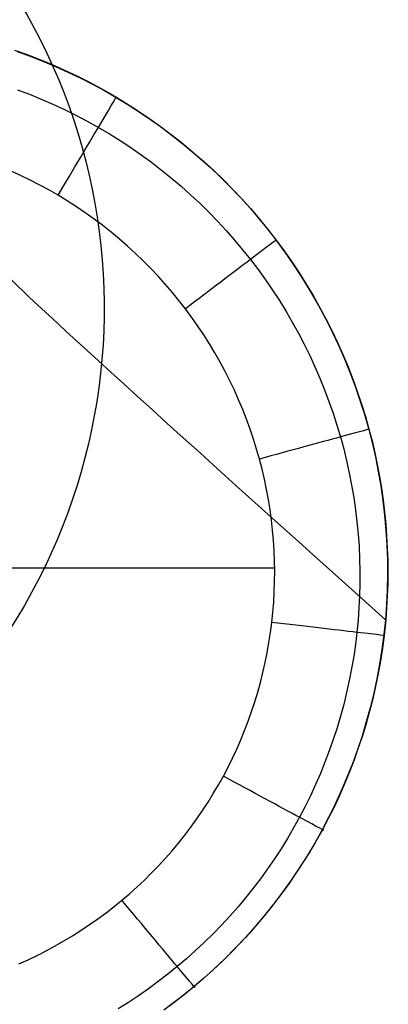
# Model space of a CAD drawing. Extents: x 35624 to 36541, y 4015 to 4839.
# Tile 85 of 150: x 36369 to 36378, y 4114 to 4140. Entities that reach past the tile are written whole.
import ezdxf

# ---------------------------------------------------------------- set-up
doc = ezdxf.new("R2010")
doc.units = 0
doc.layers.add('GAMBE', color=96, linetype='CONTINUOUS')

msp = doc.modelspace()

# ---------------------------------------------------------------- linework, layer by layer
at = {"layer": 'GAMBE'}
for p, q in [((36368.4563540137, 4138.975460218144, -503.5296105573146), (36368.7906326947, 4138.855445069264, -503.5179468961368)), ((36368.53114930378, 4138.936044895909, -503.5321147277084), (36368.86976095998, 4138.81310620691, -503.5204219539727)), ((36368.7906326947, 4138.855445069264, -503.5179468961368), (36369.12178937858, 4138.727345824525, -503.5061929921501)), ((36368.86976095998, 4138.81310620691, -503.5204219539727), (36369.20498859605, 4138.681981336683, -503.508635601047)), ((36369.12178937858, 4138.727345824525, -503.5061929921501), (36369.44967706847, 4138.591230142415, -503.4943542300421)), ((36369.20498859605, 4138.681981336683, -503.508635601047), (36369.53662317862, 4138.542768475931, -503.496763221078)), ((36369.44967706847, 4138.591230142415, -503.4943542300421), (36369.77414876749, 4138.447165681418, -503.4824359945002)), ((36369.53662317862, 4138.542768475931, -503.496763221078), (36369.86445567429, 4138.39556581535, -503.4848123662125)), ((36369.77414876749, 4138.447165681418, -503.4824359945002), (36370.09505747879, 4138.295220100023, -503.4704436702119)), ((36369.86445567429, 4138.39556581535, -503.4848123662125), (36370.18827704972, 4138.240471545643, -503.4727905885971)), ((36370.09505747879, 4138.295220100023, -503.4704436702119), (36370.41225620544, 4138.135461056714, -503.4583826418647)), ((36370.18827704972, 4138.240471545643, -503.4727905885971), (36370.50787827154, 4138.077583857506, -503.4607054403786)), ((36370.41225620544, 4138.135461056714, -503.4583826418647), (36370.72559795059, 4137.967956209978, -503.4462582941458)), ((36370.50787827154, 4138.077583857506, -503.4607054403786), (36370.82305030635, 4137.907000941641, -503.4485644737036)), ((36370.72559795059, 4137.967956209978, -503.4462582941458), (36371.03493571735, 4137.7927732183, -503.4340760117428)), ((36368.53498438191, 4137.931382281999, -505.5127963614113), (36368.84990790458, 4137.812065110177, -505.5087570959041)), ((36368.84990790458, 4137.812065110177, -505.5087570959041), (36369.16166586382, 4137.685162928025, -505.5046809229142)), ((36370.82305030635, 4137.907000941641, -503.4485644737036), (36371.13358412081, 4137.728820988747, -503.4363752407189)), ((36371.03493571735, 4137.7927732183, -503.4340760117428), (36371.34012250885, 4137.609979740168, -503.4218411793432)), ((36371.13358412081, 4137.728820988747, -503.4363752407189), (36371.43928197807, 4137.543153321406, -503.4241452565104)), ((36369.16166586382, 4137.685162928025, -505.5046809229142), (36369.47006373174, 4137.550758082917, -505.5005701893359)), ((36369.47006373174, 4137.550758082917, -505.5005701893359), (36369.77490698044, 4137.408932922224, -505.4964272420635)), ((36371.34012250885, 4137.609979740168, -503.4218411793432), (36371.64101132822, 4137.419643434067, -503.4095591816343)), ((36371.43928197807, 4137.543153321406, -503.4241452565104), (36371.73999132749, 4137.350151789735, -503.4118818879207)), ((36369.77490698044, 4137.408932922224, -505.4964272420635), (36370.07600108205, 4137.259769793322, -505.4922544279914)), ((36370.07600108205, 4137.259769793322, -505.4922544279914), (36370.37315150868, 4137.103351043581, -505.4880540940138)), ((36371.64101132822, 4137.419643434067, -503.4095591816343), (36371.93745517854, 4137.221831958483, -503.3972354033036)), ((36371.73999132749, 4137.350151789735, -503.4118818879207), (36372.03557091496, 4137.149981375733, -503.3995924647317)), ((36371.93745517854, 4137.221831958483, -503.3972354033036), (36372.22930706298, 4137.016612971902, -503.3848752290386)), ((36370.37315150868, 4137.103351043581, -505.4880540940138), (36370.66616373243, 4136.939759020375, -505.483828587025)), ((36370.66616373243, 4136.939759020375, -505.483828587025), (36370.95485247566, 4136.769086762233, -505.479580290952)), ((36372.03557091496, 4137.149981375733, -503.3995924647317), (36372.32587948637, 4136.942807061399, -503.3872843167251)), ((36372.22930706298, 4137.016612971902, -503.3848752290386), (36372.51641998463, 4136.804054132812, -503.3724840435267)), ((36372.32587948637, 4136.942807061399, -503.3872843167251), (36372.61077578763, 4136.728793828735, -503.3749647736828)), ((36370.95485247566, 4136.769086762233, -505.479580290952), (36371.2390694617, 4136.591470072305, -505.4753117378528)), ((36372.51641998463, 4136.804054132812, -503.3724840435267), (36372.79864694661, 4136.584223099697, -503.3600672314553)), ((36372.61077578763, 4136.728793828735, -503.3749647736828), (36372.89011856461, 4136.508106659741, -503.3626411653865)), ((36371.2390694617, 4136.591470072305, -505.4753117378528), (36371.51867566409, 4136.407055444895, -505.4710254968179)), ((36371.51867566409, 4136.407055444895, -505.4710254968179), (36371.79353205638, 4136.215989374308, -505.466724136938)), ((36372.79864694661, 4136.584223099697, -503.3600672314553), (36373.07584095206, 4136.357187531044, -503.347630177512)), ((36372.89011856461, 4136.508106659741, -503.3626411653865), (36373.16376656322, 4136.280910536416, -503.3503208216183)), ((36371.79353205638, 4136.215989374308, -505.466724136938), (36372.06349961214, 4136.018418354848, -505.4624102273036)), ((36373.07584095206, 4136.357187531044, -503.347630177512), (36373.34785500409, 4136.12301508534, -503.3351782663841)), ((36373.16376656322, 4136.280910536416, -503.3503208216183), (36373.43157852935, 4136.04737044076, -503.3380110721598)), ((36372.06349961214, 4136.018418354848, -505.4624102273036), (36372.32843930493, 4135.814488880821, -505.4580863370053)), ((36373.34785500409, 4136.12301508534, -503.3351782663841), (36373.61454210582, 4135.88177342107, -503.322716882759)), ((36373.43157852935, 4136.04737044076, -503.3380110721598), (36373.69341320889, 4135.807651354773, -503.3257192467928)), ((36368.59718411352, 4135.681282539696, -506.3227069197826), (36368.33674525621, 4135.798809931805, -506.3227061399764)), ((36368.85445909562, 4135.557506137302, -506.3227077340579), (36368.59718411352, 4135.681282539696, -506.3227069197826)), ((36372.32843930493, 4135.814488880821, -505.4580863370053), (36372.58821210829, 4135.60434744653, -505.4537550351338)), ((36373.61454210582, 4135.88177342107, -503.322716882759), (36373.87575526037, 4135.633530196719, -503.3102514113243)), ((36373.69341320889, 4135.807651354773, -503.3257192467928), (36373.94912934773, 4135.561918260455, -503.3134526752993)), ((36373.87575526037, 4135.633530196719, -503.3102514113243), (36374.13134747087, 4135.378353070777, -503.2977872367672)), ((36369.10840489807, 4135.427558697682, -506.322708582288), (36368.85445909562, 4135.557506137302, -506.3227077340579)), ((36369.35885621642, 4135.291518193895, -506.3227094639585), (36369.10840489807, 4135.427558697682, -506.322708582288)), ((36372.58821210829, 4135.60434744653, -505.4537550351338), (36372.84267899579, 4135.388140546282, -505.4494188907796)), ((36372.84267899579, 4135.388140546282, -505.4494188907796), (36373.09170094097, 4135.16601467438, -505.4450804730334)), ((36373.94912934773, 4135.561918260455, -503.3134526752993), (36374.19858569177, 4135.310336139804, -503.301218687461)), ((36374.13134747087, 4135.378353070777, -503.2977872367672), (36374.40424588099, 4135.091453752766, -503.284166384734)), ((36369.60564774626, 4135.149462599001, -506.3227103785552), (36369.35885621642, 4135.291518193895, -506.3227094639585)), ((36369.84862289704, 4135.001478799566, -506.3227113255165), (36369.60564774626, 4135.149462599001, -506.3227103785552)), ((36373.09170094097, 4135.16601467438, -505.4450804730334), (36373.33513891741, 4134.938116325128, -505.4407423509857)), ((36374.19858569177, 4135.310336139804, -503.301218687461), (36374.44164098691, 4135.053069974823, -503.2890246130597)), ((36370.08765993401, 4134.84768933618, -506.3227123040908), (36369.84862289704, 4135.001478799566, -506.3227113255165)), ((36370.32264583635, 4134.688225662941, -506.3227133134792), (36370.08765993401, 4134.84768933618, -506.3227123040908)), ((36373.33513891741, 4134.938116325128, -505.4407423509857), (36373.57285389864, 4134.704591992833, -505.4364070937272)), ((36374.40424588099, 4135.091453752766, -503.284166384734), (36374.66858973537, 4134.798099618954, -503.2706393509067)), ((36374.44164098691, 4135.053069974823, -503.2890246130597), (36374.67815397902, 4134.790284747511, -503.2768777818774)), ((36370.55346758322, 4134.523219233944, -506.3227143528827), (36370.32264583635, 4134.688225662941, -506.3227133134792)), ((36373.57285389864, 4134.704591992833, -505.4364070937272), (36373.80470685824, 4134.465588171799, -505.4320772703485)), ((36374.66858973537, 4134.798099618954, -503.2706393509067), (36374.92429853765, 4134.498486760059, -503.2572124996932)), ((36374.67815397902, 4134.790284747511, -503.2768777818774), (36374.90798341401, 4134.522145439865, -503.2647855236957)), ((36370.78001215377, 4134.35280150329, -506.3227154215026), (36370.55346758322, 4134.523219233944, -506.3227143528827)), ((36371.00216652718, 4134.177103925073, -506.3227165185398), (36370.78001215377, 4134.35280150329, -506.3227154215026)), ((36373.80470685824, 4134.465588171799, -505.4320772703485), (36374.03055876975, 4134.22125135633, -505.4277554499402)), ((36374.90798341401, 4134.522145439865, -503.2647855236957), (36375.13098803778, 4134.248817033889, -503.2527551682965)), ((36374.92429853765, 4134.498486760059, -503.2572124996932), (36375.17129179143, 4134.192811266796, -503.2438921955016)), ((36371.21981768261, 4133.996257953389, -506.3227176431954), (36371.00216652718, 4134.177103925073, -506.3227165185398)), ((36374.03055876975, 4134.22125135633, -505.4277554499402), (36374.25027060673, 4133.97172804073, -505.4234442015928)), ((36375.13098803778, 4134.248817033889, -503.2527551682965), (36375.34702659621, 4133.97046451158, -503.2407940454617)), ((36375.17129179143, 4134.192811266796, -503.2438921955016), (36375.40948900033, 4133.881269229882, -503.23068480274)), ((36371.43285259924, 4133.810395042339, -506.3227187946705), (36371.21981768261, 4133.996257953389, -506.3227176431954)), ((36371.64115825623, 4133.619646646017, -506.3227199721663), (36371.43285259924, 4133.810395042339, -506.3227187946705)), ((36374.25027060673, 4133.97172804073, -505.4234442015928), (36374.46370334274, 4133.717164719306, -505.419146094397)), ((36375.34702659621, 4133.97046451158, -503.2407940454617), (36375.55596995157, 4133.687257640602, -503.2289093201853)), ((36375.40948900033, 4133.881269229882, -503.23068480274), (36375.63880966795, 4133.564056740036, -503.2175966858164)), ((36371.84462163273, 4133.424144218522, -506.3227211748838), (36371.64115825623, 4133.619646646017, -506.3227199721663)), ((36374.46370334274, 4133.717164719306, -505.419146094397), (36374.67071795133, 4133.457707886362, -505.4148636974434)), ((36375.55596995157, 4133.687257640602, -503.2289093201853), (36375.75773740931, 4133.399385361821, -503.2171074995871)), ((36375.63880966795, 4133.564056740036, -503.2175966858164), (36375.85917329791, 4133.241369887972, -503.2046342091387)), ((36372.04312970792, 4133.224019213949, -506.3227224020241), (36371.84462163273, 4133.424144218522, -506.3227211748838)), ((36374.67071795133, 4133.457707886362, -505.4148636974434), (36374.87118601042, 4133.193509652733, -505.4105995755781)), ((36375.75773740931, 4133.399385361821, -503.2171074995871), (36375.95226039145, 4133.10704140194, -503.2053949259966)), ((36372.23656946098, 4133.019403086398, -506.3227236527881), (36372.04312970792, 4133.224019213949, -506.3227224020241)), ((36374.87118601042, 4133.193509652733, -505.4105995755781), (36375.06502149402, 4132.924744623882, -505.4063562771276)), ((36375.85917329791, 4133.241369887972, -503.2046342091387), (36376.07049939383, 4132.913404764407, -503.1918037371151)), ((36375.95226039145, 4133.10704140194, -503.2053949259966), (36376.13947032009, 4132.810419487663, -503.1937779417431)), ((36372.42482787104, 4132.810427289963, -506.3227249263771), (36372.23656946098, 4133.019403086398, -506.3227236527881)), ((36372.60779191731, 4132.597223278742, -506.3227262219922), (36372.42482787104, 4132.810427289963, -506.3227249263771)), ((36375.06502149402, 4132.924744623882, -505.4063562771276), (36375.2521489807, 4132.651593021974, -505.4021363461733)), ((36376.07049939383, 4132.913404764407, -503.1918037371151), (36376.2727074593, 4132.580357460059, -503.1791116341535)), ((36376.13947032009, 4132.810419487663, -503.1937779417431), (36376.31929861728, 4132.509713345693, -503.1822628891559)), ((36372.78534857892, 4132.379922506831, -506.3227275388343), (36372.60779191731, 4132.597223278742, -506.3227262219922)), ((36375.2521489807, 4132.651593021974, -505.4021363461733), (36375.43249304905, 4132.374235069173, -505.3979423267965)), ((36376.2727074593, 4132.580357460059, -503.1791116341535), (36376.46571699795, 4132.242424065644, -503.166564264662)), ((36372.95738483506, 4132.15865642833, -506.3227288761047), (36372.78534857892, 4132.379922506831, -506.3227275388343)), ((36375.43249304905, 4132.374235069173, -505.3979423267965), (36375.60597827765, 4132.092850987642, -505.3937767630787)), ((36376.31929861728, 4132.509713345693, -503.1822628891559), (36376.49167670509, 4132.205116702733, -503.1708561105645)), ((36373.12379738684, 4131.933560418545, -506.3227302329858), (36372.95738483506, 4132.15865642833, -506.3227288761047)), ((36375.60597827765, 4132.092850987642, -505.3937767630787), (36375.7725292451, 4131.807620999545, -505.3896421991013)), ((36376.46571699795, 4132.242424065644, -503.166564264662), (36376.64944751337, 4131.899800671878, -503.1541679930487)), ((36376.49167670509, 4132.205116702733, -503.1708561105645), (36376.65653600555, 4131.896823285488, -503.1595639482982)), ((36373.28452180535, 4131.704785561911, -506.3227316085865), (36373.12379738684, 4131.933560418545, -506.3227302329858)), ((36375.7725292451, 4131.807620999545, -505.3896421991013), (36375.93207052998, 4131.518725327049, -505.3855411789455)), ((36376.64944751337, 4131.899800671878, -503.1541679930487), (36376.82381850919, 4131.552683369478, -503.1419291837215)), ((36376.65653600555, 4131.896823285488, -503.1595639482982), (36376.81380794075, 4131.585026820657, -503.1483927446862)), ((36373.43950338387, 4131.472486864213, -506.322733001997), (36373.28452180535, 4131.704785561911, -506.3227316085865)), ((36375.93207052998, 4131.518725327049, -505.3855411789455), (36376.0845267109, 4131.226344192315, -505.3814762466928)), ((36376.81380794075, 4131.585026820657, -503.1483927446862), (36376.96342393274, 4131.269921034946, -503.1373488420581)), ((36376.82381850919, 4131.552683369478, -503.1419291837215), (36376.98874948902, 4131.201268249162, -503.1298542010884)), ((36373.58868741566, 4131.236819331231, -506.3227344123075), (36373.43950338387, 4131.472486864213, -506.322733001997)), ((36373.73201919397, 4130.99793796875, -506.3227358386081), (36373.58868741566, 4131.236819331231, -506.3227344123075)), ((36376.0845267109, 4131.226344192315, -505.3814762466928), (36376.22982236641, 4130.930657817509, -505.3774499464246)), ((36376.96342393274, 4131.269921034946, -503.1373488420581), (36377.10531540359, 4130.951699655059, -503.1264385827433)), ((36373.86944401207, 4130.755997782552, -506.3227372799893), (36373.73201919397, 4130.99793796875, -506.3227358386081)), ((36376.98874948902, 4131.201268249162, -503.1298542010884), (36377.14415995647, 4130.845751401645, -503.1179494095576)), ((36374.00090716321, 4130.511153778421, -506.3227387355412), (36373.86944401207, 4130.755997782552, -506.3227372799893)), ((36376.22982236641, 4130.930657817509, -505.3774499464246), (36376.36788207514, 4130.631846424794, -505.3734648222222)), ((36377.10531540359, 4130.951699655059, -503.1264385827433), (36377.23941377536, 4130.630556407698, -503.1156683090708)), ((36377.14415995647, 4130.845751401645, -503.1179494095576), (36377.28996941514, 4130.486328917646, -503.106221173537)), ((36374.12635394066, 4130.263560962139, -506.3227402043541), (36374.00090716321, 4130.511153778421, -506.3227387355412)), ((36376.36788207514, 4130.631846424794, -505.3734648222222), (36376.49863041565, 4130.330090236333, -505.369523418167)), ((36377.23941377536, 4130.630556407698, -503.1156683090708), (36377.36565047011, 4130.306685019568, -503.1050443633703)), ((36377.28996941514, 4130.486328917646, -503.106221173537), (36377.42609736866, 4130.123196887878, -503.0946758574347)), ((36374.24572963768, 4130.01337433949, -506.3227416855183), (36374.12635394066, 4130.263560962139, -506.3227402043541)), ((36376.49863041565, 4130.330090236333, -505.369523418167), (36376.62199196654, 4130.025569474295, -505.3656282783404)), ((36377.36565047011, 4130.306685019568, -503.1050443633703), (36377.4839569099, 4129.98027921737, -503.0945730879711)), ((36374.35897954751, 4129.760748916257, -506.3227431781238), (36374.24572963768, 4130.01337433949, -506.3227416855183)), ((36376.62199196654, 4130.025569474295, -505.3656282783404), (36376.73789130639, 4129.718464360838, -505.3617819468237)), ((36377.42609736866, 4130.123196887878, -503.0946758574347), (36377.55246332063, 4129.756551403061, -503.0833198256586)), ((36377.4839569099, 4129.98027921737, -503.0945730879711), (36377.59426451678, 4129.651532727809, -503.0842608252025)), ((36374.46604896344, 4129.505839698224, -506.322744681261), (36374.35897954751, 4129.760748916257, -506.3227431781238)), ((36376.73789130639, 4129.718464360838, -505.3617819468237), (36376.8462530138, 4129.40895511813, -505.3579869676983)), ((36377.55246332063, 4129.756551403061, -503.0833198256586), (36377.66898677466, 4129.386588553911, -503.0721594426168)), ((36374.5668831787, 4129.248801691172, -506.3227461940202), (36374.46604896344, 4129.505839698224, -506.322744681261)), ((36376.8462530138, 4129.40895511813, -505.3579869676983), (36376.94700166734, 4129.097221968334, -505.3542458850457)), ((36377.59426451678, 4129.651532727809, -503.0842608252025), (36377.69650471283, 4129.320639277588, -503.0741139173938)), ((36374.66142748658, 4128.989789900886, -506.3227477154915), (36374.5668831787, 4129.248801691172, -506.3227461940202)), ((36377.66898677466, 4129.386588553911, -503.0721594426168), (36377.77558723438, 4129.013504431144, -503.0612010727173)), ((36377.69650471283, 4129.320639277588, -503.0741139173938), (36377.7906089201, 4128.987792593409, -503.0641387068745)), ((36374.74962718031, 4128.728959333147, -506.3227492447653), (36374.66142748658, 4128.989789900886, -506.3227477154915)), ((36376.94700166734, 4129.097221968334, -505.3542458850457), (36377.04006184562, 4128.783445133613, -505.3505612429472)), ((36377.77558723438, 4129.013504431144, -503.0612010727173), (36377.87218420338, 4128.637495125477, -503.0504510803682)), ((36377.7906089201, 4128.987792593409, -503.0641387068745), (36377.87022369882, 4128.678903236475, -503.0550861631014)), ((36374.83142755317, 4128.46646499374, -506.3227507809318), (36374.74962718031, 4128.728959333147, -506.3227492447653)), ((36377.04006184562, 4128.783445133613, -505.3505612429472), (36377.12537066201, 4128.467805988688, -505.346935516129)), ((36377.87022369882, 4128.678903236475, -503.0550861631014), (36377.94285176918, 4128.368665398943, -503.046189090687)), ((36377.87218420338, 4128.637495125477, -503.0504510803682), (36377.95869718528, 4128.258756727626, -503.0399158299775)), ((36374.90677389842, 4128.202461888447, -506.322752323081), (36374.83142755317, 4128.46646499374, -506.3227507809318)), ((36377.12537066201, 4128.467805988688, -505.346935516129), (36377.20291536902, 4128.150490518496, -505.3433709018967)), ((36377.94285176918, 4128.368665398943, -503.046189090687), (36378.00850091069, 4128.057230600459, -503.0374511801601)), ((36374.97562199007, 4127.937104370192, -506.3227538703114), (36374.90677389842, 4128.202461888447, -506.322752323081)), ((36377.20291536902, 4128.150490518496, -505.3433709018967), (36377.27269575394, 4127.831685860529, -505.3398695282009)), ((36377.95869718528, 4128.258756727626, -503.0399158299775), (36378.03504568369, 4127.877485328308, -503.0296016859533)), ((36375.03796952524, 4127.670544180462, -506.3227554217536), (36374.97562199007, 4127.937104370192, -506.3227538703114)), ((36378.00850091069, 4128.057230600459, -503.0374511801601), (36378.06717890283, 4127.744750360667, -503.0288761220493)), ((36378.03504568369, 4127.877485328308, -503.0296016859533), (36378.10114920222, 4127.493877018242, -503.0195150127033)), ((36375.09382468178, 4127.402932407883, -506.322756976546), (36375.03796952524, 4127.670544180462, -506.3227554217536)), ((36377.27269575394, 4127.831685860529, -505.3398695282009), (36377.3347116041, 4127.51157915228, -505.3364335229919)), ((36378.06717890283, 4127.744750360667, -503.0288761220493), (36378.1188935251, 4127.431376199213, -503.0204676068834)), ((36375.14319563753, 4127.134420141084, -506.3227585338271), (36375.09382468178, 4127.402932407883, -506.322756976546)), ((36377.3347116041, 4127.51157915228, -505.3364335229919), (36377.38896270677, 4127.190357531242, -505.3330650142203)), ((36378.10114920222, 4127.493877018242, -503.0195150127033), (36378.15692724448, 4127.10812788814, -503.0096621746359)), ((36378.1188935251, 4127.431376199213, -503.0204676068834), (36378.16365255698, 4127.117259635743, -503.012229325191)), ((36375.18609057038, 4126.86515846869, -506.3227600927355), (36375.14319563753, 4127.134420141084, -506.3227585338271)), ((36377.38896270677, 4127.190357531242, -505.3330650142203), (36377.43544884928, 4126.868208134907, -505.3297661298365)), ((36378.15692724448, 4127.10812788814, -503.0096621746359), (36378.20229931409, 4126.720434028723, -503.0000495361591)), ((36378.16365255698, 4127.117259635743, -503.012229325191), (36378.20146377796, 4126.802552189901, -503.004164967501)), ((36375.22251765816, 4126.595298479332, -506.3227616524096), (36375.18609057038, 4126.86515846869, -506.3227600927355)), ((36377.43544884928, 4126.868208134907, -505.3297661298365), (36377.47416981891, 4126.545318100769, -505.326538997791)), ((36375.25248507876, 4126.324991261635, -506.322763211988), (36375.22251765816, 4126.595298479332, -506.3227616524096)), ((36377.47416981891, 4126.545318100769, -505.326538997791), (36377.50512540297, 4126.22187456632, -505.3233857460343)), ((36378.20146377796, 4126.802552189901, -503.004164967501), (36378.23233496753, 4126.487405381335, -502.9962782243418)), ((36378.20229931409, 4126.720434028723, -503.0000495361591), (36378.23718491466, 4126.330991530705, -502.9906834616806)), ((36375.27600101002, 4126.054387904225, -506.3227647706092), (36375.25248507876, 4126.324991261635, -506.322763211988)), ((36378.23233496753, 4126.487405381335, -502.9962782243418), (36378.25627390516, 4126.171970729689, -502.9885727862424)), ((36378.23718491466, 4126.330991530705, -502.9906834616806), (36378.26150354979, 4125.939996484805, -502.9815703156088)), ((36375.29307362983, 4125.783639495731, -506.3227663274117), (36375.27600101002, 4126.054387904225, -506.3227647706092)), ((36377.50512540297, 4126.22187456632, -505.3233857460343), (36377.52831538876, 4125.898064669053, -505.3203085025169)), ((36378.25627390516, 4126.171970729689, -502.9885727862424), (36378.27328837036, 4125.856399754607, -502.9810523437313)), ((36375.30371111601, 4125.512897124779, -506.3227678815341), (36375.29307362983, 4125.783639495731, -506.3227663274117)), ((36377.52831538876, 4125.898064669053, -505.3203085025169), (36377.5437395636, 4125.574075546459, -505.3173093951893)), ((36378.26150354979, 4125.939996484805, -502.9815703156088), (36378.27517472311, 4125.547644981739, -502.9727164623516)), ((36378.27328837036, 4125.856399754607, -502.9810523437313), (36378.28338614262, 4125.540843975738, -502.9737205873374)), ((36375.30792164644, 4125.242311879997, -506.3227694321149), (36375.30371111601, 4125.512897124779, -506.3227678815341)), ((36377.5437395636, 4125.574075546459, -505.3173093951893), (36377.55139771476, 4125.250094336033, -505.3143905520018)), ((36378.27517472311, 4125.547644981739, -502.9727164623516), (36378.27811793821, 4125.154133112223, -502.9641282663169)), ((36378.28338614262, 4125.540843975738, -502.9737205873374), (36378.28657500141, 4125.225454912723, -502.9665812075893)), ((36352.42349551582, 4125.338642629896, -506.3227594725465), (36375.3071585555, 4125.338642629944, -506.322768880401)), ((36377.55139771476, 4125.250094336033, -505.3143905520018), (36377.55128962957, 4124.926308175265, -505.3115541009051)), ((36375.30571339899, 4124.972034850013, -506.3227709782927), (36375.30792164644, 4125.242311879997, -506.3227694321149)), ((36378.27811793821, 4125.154133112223, -502.9641282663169), (36378.27025269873, 4124.759656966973, -502.9558120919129)), ((36378.28657500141, 4125.225454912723, -502.9665812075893), (36378.28286272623, 4124.910384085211, -502.9596378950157)), ((36375.29709455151, 4124.702217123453, -506.3227725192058), (36375.30571339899, 4124.972034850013, -506.3227709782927)), ((36377.55128962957, 4124.926308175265, -505.3115541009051), (36377.54341509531, 4124.602904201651, -505.3088021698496)), ((36378.27025269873, 4124.759656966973, -502.9558120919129), (36378.25149850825, 4124.364412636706, -502.9477743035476)), ((36378.28286272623, 4124.910384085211, -502.9596378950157), (36378.27225709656, 4124.595783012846, -502.9528943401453)), ((36375.28207328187, 4124.433009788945, -506.322774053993), (36375.29709455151, 4124.702217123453, -506.3227725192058)), ((36377.54341509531, 4124.602904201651, -505.3088021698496), (36377.52777389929, 4124.28006955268, -505.3061368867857)), ((36378.27225709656, 4124.595783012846, -502.9528943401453), (36378.25476589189, 4124.281803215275, -502.9463542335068)), ((36375.26065776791, 4124.164563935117, -506.3227755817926), (36375.28207328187, 4124.433009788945, -506.322774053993)), ((36377.52777389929, 4124.28006955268, -505.3061368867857), (36377.50436582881, 4123.957991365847, -505.3035603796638)), ((36378.25149850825, 4124.364412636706, -502.9477743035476), (36378.2217748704, 4123.96859621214, -502.9400212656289)), ((36378.25476589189, 4124.281803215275, -502.9463542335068), (36378.2303968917, 4123.968596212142, -502.940021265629)), ((36375.23285618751, 4123.897030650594, -506.3227771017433), (36375.26065776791, 4124.164563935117, -506.3227755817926)), ((36377.50436582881, 4123.957991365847, -505.3035603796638), (36377.47319067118, 4123.636856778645, -505.3010747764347)), ((36378.2217748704, 4123.96859621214, -502.9400212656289), (36378.18137389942, 4123.575692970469, -502.9326210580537)), ((36378.2303968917, 4123.968596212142, -502.940021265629), (36378.18738501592, 4123.553845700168, -502.9319325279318)), ((36375.19868405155, 4123.630557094, -506.322778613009), (36375.23285618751, 4123.897030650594, -506.3227771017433)), ((36375.15818627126, 4123.365275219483, -506.3227801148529), (36375.19868405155, 4123.630557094, -506.322778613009)), ((36377.47319067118, 4123.636856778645, -505.3010747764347), (36377.43425853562, 4123.316849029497, -505.2986820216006)), ((36378.18137389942, 4123.575692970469, -502.9326210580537), (36378.13036477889, 4123.185286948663, -502.9255634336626)), ((36378.18738501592, 4123.553845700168, -502.9319325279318), (36378.14337840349, 4123.217261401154, -502.925620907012)), ((36375.11141509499, 4123.101313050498, -506.3227816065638), (36375.15818627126, 4123.365275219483, -506.3227801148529)), ((36377.43425853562, 4123.316849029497, -505.2986820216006), (36377.38762089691, 4122.998136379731, -505.2963833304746)), ((36378.13036477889, 4123.185286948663, -502.9255634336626), (36378.0688520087, 4122.797560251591, -502.9188494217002)), ((36378.14337840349, 4123.217261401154, -502.925620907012), (36378.09139300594, 4122.882160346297, -502.9195643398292)), ((36375.05842277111, 4122.838798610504, -506.32278308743), (36375.11141509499, 4123.101313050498, -506.3227816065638)), ((36377.38762089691, 4122.998136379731, -505.2963833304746), (36377.33333955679, 4122.680883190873, -505.2941797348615)), ((36374.99926154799, 4122.577859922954, -506.3227845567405), (36375.05842277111, 4122.838798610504, -506.32278308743)), ((36377.33333955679, 4122.680883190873, -505.2941797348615), (36377.27147631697, 4122.36525382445, -505.2920722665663)), ((36378.0688520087, 4122.797560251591, -502.9188494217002), (36377.99694008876, 4122.412694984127, -502.9124800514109)), ((36378.09139300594, 4122.882160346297, -502.9195643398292), (36378.03149647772, 4122.548705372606, -502.9137648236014)), ((36374.93398367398, 4122.318625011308, -506.3227860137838), (36374.99926154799, 4122.577859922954, -506.3227845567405)), ((36377.99694008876, 4122.412694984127, -502.9124800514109), (36377.91473351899, 4122.030873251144, -502.9064563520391)), ((36378.03149647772, 4122.548705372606, -502.9137648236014), (36377.96375647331, 4122.217059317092, -502.9082243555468)), ((36374.86264139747, 4122.06122189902, -506.3227874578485), (36374.93398367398, 4122.318625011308, -506.3227860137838)), ((36377.27147631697, 4122.36525382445, -505.2920722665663), (36377.20209297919, 4122.05141264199, -505.2900619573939)), ((36377.96375647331, 4122.217059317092, -502.9082243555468), (36377.8882406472, 4121.887385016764, -502.9029449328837)), ((36374.78528696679, 4121.805778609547, -506.3227888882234), (36374.86264139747, 4122.06122189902, -506.3227874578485)), ((36377.20209297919, 4122.05141264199, -505.2900619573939), (36377.12525134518, 4121.739524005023, -505.2881498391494)), ((36377.8882406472, 4121.887385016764, -502.9029449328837), (36377.80501665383, 4121.559845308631, -502.8979285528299)), ((36377.91473351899, 4122.030873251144, -502.9064563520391), (36377.82233679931, 4121.652277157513, -502.9007793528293)), ((36374.70197263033, 4121.552423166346, -506.322790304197), (36374.78528696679, 4121.805778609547, -506.3227888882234)), ((36377.12525134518, 4121.739524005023, -505.2881498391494), (36377.04101321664, 4121.429752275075, -505.2863369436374)), ((36377.82233679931, 4121.652277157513, -502.9007793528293), (36377.7198544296, 4121.277088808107, -502.8954500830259)), ((36374.61275063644, 4121.301283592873, -506.3227917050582), (36374.70197263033, 4121.552423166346, -506.322790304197)), ((36377.04101321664, 4121.429752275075, -505.2863369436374), (36376.94944039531, 4121.122261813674, -505.284624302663)), ((36377.80501665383, 4121.559845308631, -502.8979285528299), (36377.7141521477, 4121.234603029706, -502.8931772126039)), ((36374.51767323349, 4121.052487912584, -506.3227930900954), (36374.61275063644, 4121.301283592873, -506.3227917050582)), ((36376.94944039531, 4121.122261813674, -505.284624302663), (36376.85059468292, 4120.81721698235, -505.2830129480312)), ((36377.7198544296, 4121.277088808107, -502.8954500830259), (36377.6073909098, 4120.905490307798, -502.8904695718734)), ((36377.7141521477, 4121.234603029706, -502.8931772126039), (36377.61571478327, 4120.911821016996, -502.8886929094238)), ((36374.41679266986, 4120.806164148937, -506.3227944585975), (36374.51767323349, 4121.052487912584, -506.3227930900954)), ((36377.6073909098, 4120.905490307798, -502.8904695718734), (36377.48505073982, 4120.537663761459, -502.8858388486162)), ((36377.61571478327, 4120.911821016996, -502.8886929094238), (36377.50977221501, 4120.591662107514, -502.8844776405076)), ((36374.31016119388, 4120.562440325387, -506.3227958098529), (36374.41679266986, 4120.806164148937, -506.3227944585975)), ((36376.85059468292, 4120.81721698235, -505.2830129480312), (36376.7445378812, 4120.514782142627, -505.2815039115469)), ((36377.50977221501, 4120.591662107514, -502.8844776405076), (36377.39639209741, 4120.27428913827, -502.8805334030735)), ((36374.0798544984, 4120.083304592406, -506.3227984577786), (36374.19783105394, 4120.321444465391, -506.3227971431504)), ((36374.19783105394, 4120.321444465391, -506.3227971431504), (36374.31016119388, 4120.562440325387, -506.3227958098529)), ((36376.7445378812, 4120.514782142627, -505.2815039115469), (36376.63133179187, 4120.215121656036, -505.280098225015)), ((36377.48505073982, 4120.537663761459, -502.8858388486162), (36377.35293841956, 4120.173791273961, -502.8815589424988)), ((36373.95628377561, 4119.848148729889, -506.3227997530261), (36374.0798544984, 4120.083304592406, -506.3227984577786)), ((36376.63133179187, 4120.215121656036, -505.280098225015), (36376.51103821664, 4119.918399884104, -505.2787969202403)), ((36377.35293841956, 4120.173791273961, -502.8815589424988), (36377.21115844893, 4119.814054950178, -502.8776308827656)), ((36377.39639209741, 4120.27428913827, -502.8805334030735), (36377.27564208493, 4119.95986494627, -502.8768621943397)), ((36373.82717676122, 4119.616101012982, -506.3228010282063), (36373.95628377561, 4119.848148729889, -506.3227997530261)), ((36376.51103821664, 4119.918399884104, -505.2787969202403), (36376.38371895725, 4119.624781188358, -505.2776010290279)), ((36377.21115844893, 4119.814054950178, -502.8776308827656), (36377.05981532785, 4119.45863689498, -502.874055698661)), ((36377.27564208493, 4119.95986494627, -502.8768621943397), (36377.14758983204, 4119.648552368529, -502.8734660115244)), ((36373.69261383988, 4119.387270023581, -506.3228022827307), (36373.82717676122, 4119.616101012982, -506.3228010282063)), ((36376.38371895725, 4119.624781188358, -505.2776010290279), (36376.24943581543, 4119.334429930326, -505.2765115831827)), ((36377.14758983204, 4119.648552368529, -502.8734660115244), (36377.01230299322, 4119.340514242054, -502.8703468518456)), ((36373.55268102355, 4119.161760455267, -506.3228035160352), (36373.69261383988, 4119.387270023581, -506.3228022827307)), ((36376.24943581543, 4119.334429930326, -505.2765115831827), (36376.10825059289, 4119.047510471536, -505.2755296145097)), ((36377.01230299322, 4119.340514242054, -502.8703468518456), (36376.86984922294, 4119.035913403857, -502.8675067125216)), ((36377.05981532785, 4119.45863689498, -502.874055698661), (36376.89901355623, 4119.107719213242, -502.8708344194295)), ((36373.40746432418, 4118.939677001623, -506.3228047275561), (36373.55268102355, 4119.161760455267, -506.3228035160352)), ((36376.10825059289, 4119.047510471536, -505.2755296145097), (36375.96022509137, 4118.764187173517, -505.2746561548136)), ((36376.86984922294, 4119.035913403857, -502.8675067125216), (36376.72029617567, 4118.734912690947, -502.8649475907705)), ((36376.89901355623, 4119.107719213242, -502.8708344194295), (36376.72885763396, 4118.761484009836, -502.8679680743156)), ((36373.25704975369, 4118.721124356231, -506.3228059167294), (36373.40746432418, 4118.939677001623, -506.3228047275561)), ((36375.96022509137, 4118.764187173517, -505.2746561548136), (36375.80542900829, 4118.48461902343, -505.2738920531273)), ((36372.94097104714, 4118.295030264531, -506.3228082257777), (36373.10152332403, 4118.506207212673, -506.3228070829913)), ((36373.10152332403, 4118.506207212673, -506.3228070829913), (36373.25704975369, 4118.721124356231, -506.3228059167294)), ((36376.72885763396, 4118.761484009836, -502.8679680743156), (36376.54945206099, 4118.420113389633, -502.8654576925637)), ((36376.72029617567, 4118.734912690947, -502.8649475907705), (36376.56371150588, 4118.437674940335, -502.8626714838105)), ((36372.77547893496, 4118.087698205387, -506.322809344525), (36372.94097104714, 4118.295030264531, -506.3228082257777)), ((36375.80542900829, 4118.48461902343, -505.2738920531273), (36375.64396362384, 4118.208943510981, -505.2732374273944)), ((36376.54945206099, 4118.420113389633, -502.8654576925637), (36376.3609013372, 4118.083789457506, -502.8633043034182)), ((36376.56371150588, 4118.437674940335, -502.8626714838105), (36376.40016961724, 4118.144357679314, -502.8606800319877)), ((36372.60513299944, 4117.884315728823, -506.322810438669), (36372.77547893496, 4118.087698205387, -506.322809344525)), ((36375.64396362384, 4118.208943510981, -505.2732374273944), (36375.47593811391, 4117.937292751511, -505.2726922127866)), ((36376.3609013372, 4118.083789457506, -502.8633043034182), (36376.16330996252, 4117.752694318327, -502.8615089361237)), ((36376.40016961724, 4118.144357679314, -502.8606800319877), (36376.22977191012, 4117.855097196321, -502.8589734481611)), ((36372.43001925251, 4117.684987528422, -506.3228115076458), (36372.60513299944, 4117.884315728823, -506.322810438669)), ((36375.47593811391, 4117.937292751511, -505.2726922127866), (36375.3014616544, 4117.669798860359, -505.2722563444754)), ((36376.16330996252, 4117.752694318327, -502.8615089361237), (36375.95678243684, 4117.427010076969, -502.8600726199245)), ((36376.22977191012, 4117.855097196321, -502.8589734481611), (36376.05262653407, 4117.570024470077, -502.8575515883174)), ((36372.06583237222, 4117.298912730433, -506.3228135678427), (36372.25022370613, 4117.489818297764, -506.3228125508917)), ((36372.25022370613, 4117.489818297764, -506.3228125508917), (36372.43001925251, 4117.684987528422, -506.3228115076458)), ((36375.3014616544, 4117.669798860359, -505.2722563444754), (36375.12064342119, 4117.406593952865, -505.2719297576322)), ((36376.05262653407, 4117.570024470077, -502.8575515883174), (36375.86884163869, 4117.289270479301, -502.8564143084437)), ((36371.87693126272, 4117.11237552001, -506.3228145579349), (36372.06583237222, 4117.298912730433, -506.3228135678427)), ((36375.12064342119, 4117.406593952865, -505.2719297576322), (36374.9335925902, 4117.147810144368, -505.2717123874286)), ((36375.86884163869, 4117.289270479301, -502.8564143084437), (36375.67852537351, 4117.012966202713, -502.8555614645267)), ((36375.95678243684, 4117.427010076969, -502.8600726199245), (36375.74142326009, 4117.106918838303, -502.858996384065)), ((36371.68360638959, 4116.930311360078, -506.3228155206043), (36371.87693126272, 4117.11237552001, -506.3228145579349)), ((36374.9335925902, 4117.147810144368, -505.2717123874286), (36374.7404183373, 4116.89357955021, -505.2716041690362)), ((36375.67852537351, 4117.012966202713, -502.8555614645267), (36375.48178588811, 4116.741242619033, -502.8549929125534)), ((36375.74142326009, 4117.106918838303, -502.858996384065), (36375.51733693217, 4116.792602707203, -502.8582812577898)), ((36371.28402940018, 4116.580020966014, -506.3228173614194), (36371.48594376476, 4116.752824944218, -506.3228164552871)), ((36371.48594376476, 4116.752824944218, -506.3228164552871), (36371.68360638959, 4116.930311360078, -506.3228155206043)), ((36374.7404183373, 4116.89357955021, -505.2716041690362), (36374.5412298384, 4116.644034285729, -505.2716050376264)), ((36375.48178588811, 4116.741242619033, -502.8549929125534), (36375.27873133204, 4116.474230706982, -502.8547085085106)), ((36375.51733693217, 4116.792602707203, -502.8582812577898), (36375.28462795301, 4116.484243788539, -502.8579282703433)), ((36371.07795425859, 4116.411999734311, -506.3228182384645), (36371.28402940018, 4116.580020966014, -506.3228173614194)), ((36374.5412298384, 4116.644034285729, -505.2716050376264), (36374.33613626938, 4116.399306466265, -505.2717149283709)), ((36375.28462795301, 4116.484243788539, -502.8579282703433), (36375.04340082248, 4116.182024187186, -502.8579384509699)), ((36375.27873133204, 4116.474230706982, -502.8547085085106), (36375.06946985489, 4116.212061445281, -502.8547081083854)), ((36370.6537697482, 4116.090632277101, -506.3228199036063), (36370.8678291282, 4116.248844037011, -506.3228190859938)), ((36370.8678291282, 4116.248844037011, -506.3228190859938), (36371.07795425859, 4116.411999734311, -506.3228182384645)), ((36374.33613626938, 4116.399306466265, -505.2717149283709), (36374.12524680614, 4116.15952820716, -505.2719337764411)), ((36375.04340082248, 4116.182024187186, -502.8579384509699), (36374.79376004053, 4115.886126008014, -502.858312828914)), ((36375.06946985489, 4116.212061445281, -502.8547081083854), (36374.8541096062, 4115.954865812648, -502.8549915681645)), ((36370.21431119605, 4115.789354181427, -506.322821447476), (36370.43589185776, 4115.937442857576, -506.3228206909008)), ((36370.43589185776, 4115.937442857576, -506.3228206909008), (36370.6537697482, 4116.090632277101, -506.3228199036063)), ((36373.90867062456, 4115.924831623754, -505.2722615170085), (36373.68651690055, 4115.695348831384, -505.2726980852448)), ((36374.12524680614, 4116.15952820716, -505.2719337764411), (36373.90867062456, 4115.924831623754, -505.2722615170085)), ((36374.8541096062, 4115.954865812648, -502.8549915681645), (36374.63275873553, 4115.702774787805, -502.8555587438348)), ((36369.98914350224, 4115.646444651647, -506.3228221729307), (36370.21431119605, 4115.789354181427, -506.322821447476)), ((36373.68651690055, 4115.695348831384, -505.2726980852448), (36373.45889480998, 4115.471211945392, -505.2732434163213)), ((36374.63275873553, 4115.702774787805, -502.8555587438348), (36374.40552539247, 4115.45591934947, -502.8564094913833)), ((36374.79376004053, 4115.886126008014, -502.858312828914), (36374.53581010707, 4115.596731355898, -502.8590524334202)), ((36369.52850997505, 4115.37647664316, -506.322823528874), (36369.76050451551, 4115.508792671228, -506.3228228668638)), ((36369.76050451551, 4115.508792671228, -506.3228228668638), (36369.98914350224, 4115.646444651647, -506.3228221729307)), ((36373.45889480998, 4115.471211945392, -505.2732434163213), (36373.22591352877, 4115.252553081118, -505.2738974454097)), ((36374.40552539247, 4115.45591934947, -502.8564094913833), (36374.17251772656, 4115.214430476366, -502.8575436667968)), ((36374.53581010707, 4115.596731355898, -502.8590524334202), (36374.26965552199, 4115.314022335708, -502.8601582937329)), ((36369.0549171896, 4115.128166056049, -506.3228247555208), (36369.29327562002, 4115.249574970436, -506.32282415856)), ((36369.29327562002, 4115.249574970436, -506.32282415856), (36369.52850997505, 4115.37647664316, -506.322823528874)), ((36373.22591352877, 4115.252553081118, -505.2738974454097), (36372.98768223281, 4115.039504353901, -505.2746601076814)), ((36374.17251772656, 4115.214430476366, -502.8575436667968), (36373.93384388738, 4114.978439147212, -502.8589611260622)), ((36374.26965552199, 4115.314022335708, -502.8601582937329), (36373.99540078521, 4115.038181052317, -502.8616314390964)), ((36368.56929105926, 4114.902140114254, -506.3228258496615), (36368.81355042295, 4115.012328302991, -506.322825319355)), ((36368.81355042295, 4115.012328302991, -506.322825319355), (36369.0549171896, 4115.128166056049, -506.3228247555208)), ((36372.98768223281, 4115.039504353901, -505.2746601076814), (36372.74431009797, 4114.832197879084, -505.2755313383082)), ((36373.93384388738, 4114.978439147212, -502.8589611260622), (36373.68961202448, 4114.748076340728, -502.8606617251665)), ((36373.99540078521, 4115.038181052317, -502.8616314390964), (36373.71315039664, 4114.769389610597, -502.8634728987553)), ((36372.49591284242, 4114.630759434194, -505.2765109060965), (36372.24263238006, 4114.435289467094, -505.2775979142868)), ((36372.74431009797, 4114.832197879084, -505.2755313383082), (36372.49591284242, 4114.630759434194, -505.2765109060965)), ((36373.71315039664, 4114.769389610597, -502.8634728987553), (36373.4230088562, 4114.507830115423, -502.865683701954)), ((36373.68961202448, 4114.748076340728, -502.8606617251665), (36373.43993028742, 4114.523473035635, -502.8626453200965)), ((36372.24263238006, 4114.435289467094, -505.2775979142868), (36371.98461716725, 4114.24588208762, -505.278791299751)), ((36373.4230088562, 4114.507830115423, -502.865683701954), (36373.1250806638, 4114.253684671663, -502.868264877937)), ((36373.43993028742, 4114.523473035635, -502.8626453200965), (36373.18490682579, 4114.304760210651, -502.8649117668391)), ((36371.98461716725, 4114.24588208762, -505.278791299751), (36371.72201566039, 4114.062631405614, -505.2800899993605)), ((36373.1250806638, 4114.253684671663, -502.868264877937), (36372.81947031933, 4114.007135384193, -502.8712174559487)), ((36373.18490682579, 4114.304760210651, -502.8649117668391), (36372.92465601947, 4114.092063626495, -502.8674606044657)), ((36371.45497631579, 4113.885631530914, -505.2814929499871), (36371.18364758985, 4113.71497657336, -505.2829990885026)), ((36371.72201566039, 4114.062631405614, -505.2800899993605), (36371.45497631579, 4113.885631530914, -505.2814929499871)), ((36372.65931719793, 4113.88548819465, -502.870290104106), (36372.38903592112, 4113.685133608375, -502.8733982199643)), ((36372.81947031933, 4114.007135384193, -502.8712174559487), (36372.50628232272, 4113.768364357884, -502.8745424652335)), ((36372.92465601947, 4114.092063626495, -502.8674606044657), (36372.65931719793, 4113.88548819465, -502.870290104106))]:
    msp.add_line(p, q, dxfattribs=at)
at = {"layer": 'GAMBE', "extrusion": (-0.05626475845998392, 0.05250560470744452, 0.9970343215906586)}
msp.add_circle((-27824.78393760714, 23657.5163710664, -2248.188692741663), 15.66086627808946, dxfattribs=at)
at = {"layer": 'GAMBE', "extrusion": (0.8603848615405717, -0.5096448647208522, -4.3537057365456e-05)}
msp.add_arc((22093.40279248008, -502.0519938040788, 29184.42247485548), 3.000113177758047, 269.9995527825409, 357.8272310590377, dxfattribs=at)
at = {"layer": 'GAMBE', "extrusion": (-0.6041891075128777, 0.7968409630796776, 4.382972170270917e-05)}
msp.add_arc((-31480.06768190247, -502.5038165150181, -18683.49356854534), 3.000020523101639, 178.4345503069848, 270.0001594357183, dxfattribs=at)
at = {"layer": 'GAMBE', "extrusion": (0.6625629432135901, 0.7490052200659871, -0.001235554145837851)}
msp.add_arc((-25548.09224648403, -301.9675484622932, 27192.35710361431), 1046.456410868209, 350.7963110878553, 0.0977499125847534, dxfattribs=at)
at = {"layer": 'GAMBE', "extrusion": (-0.2627910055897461, 0.9648527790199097, 4.689016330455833e-05)}
msp.add_arc((-36181.28449683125, -503.061269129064, -5575.914453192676), 3.000028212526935, 175.0543789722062, 270.0017843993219, dxfattribs=at)
at = {"layer": 'GAMBE', "extrusion": (0.115341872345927, 0.9933258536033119, 3.235718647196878e-05)}
msp.add_arc((-35656.80135604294, -503.5911154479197, 8291.9446196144), 2.999965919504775, 172.5124499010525, 270.0022032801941, dxfattribs=at)
at = {"layer": 'GAMBE', "extrusion": (0.4757666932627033, 0.8795715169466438, 1.257189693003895e-05)}
msp.add_arc((-30033.40950972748, -503.5859694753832, 20929.21162234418), 2.999950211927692, 171.1753514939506, 270.0025200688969, dxfattribs=at)
at = {"layer": 'GAMBE', "extrusion": (0.7674101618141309, 0.6411564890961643, -5.855721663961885e-06)}
msp.add_arc((-20160.57954957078, -503.1439837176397, 30551.06792060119), 2.999935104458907, 171.2180707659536, 270.0022350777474, dxfattribs=at)

doc.saveas('drawing.dxf')
